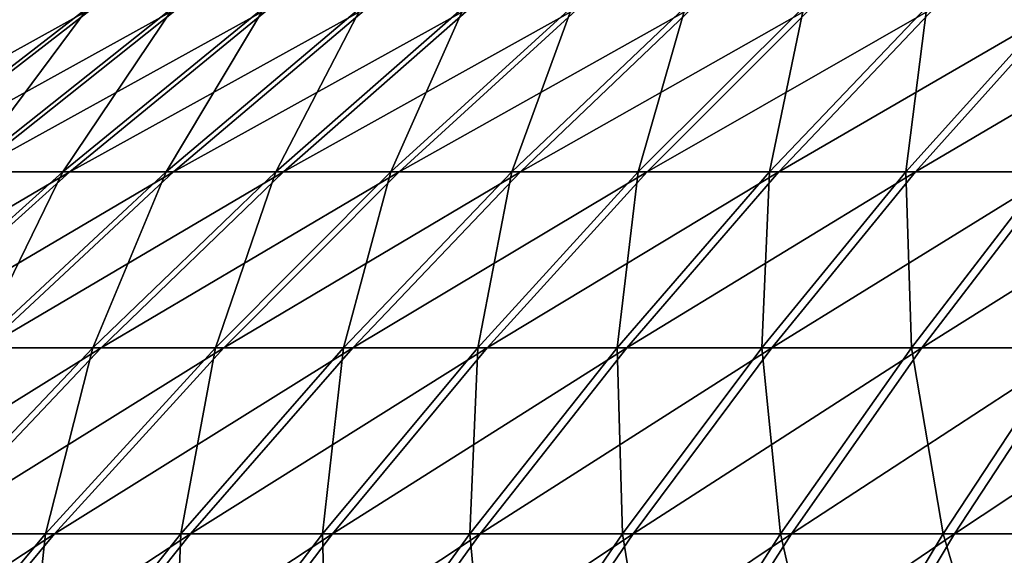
# Model space of a CAD drawing. Header units: millimetres. Extents: x -80 to 80, y -80 to 80.
# Tile 80 of 170: x -37.93 to -26.39, y 61.03 to 67.32. Entities that reach past the tile are written whole.
import ezdxf

# ---------------------------------------------------------------- set-up
doc = ezdxf.new("R2010")
doc.units = ezdxf.units.MM
doc.header["$LTSCALE"] = 13.670324
doc.layers.add('1', color=7, linetype='CONTINUOUS')
doc.layers.add('2', color=7, linetype='CONTINUOUS')

msp = doc.modelspace()

# ---------------------------------------------------------------- linework, layer by layer
at = {"layer": '1', "color": 7, "linetype": 'Continuous'}
for points in [[(-39.557, 65.532, 23.255), (-37.055, 67.471, 21.784), (-40.548, 65.532, 21.48), (-39.557, 65.532, 23.255)], [(-40.548, 65.532, 21.48), (-37.055, 67.471, 21.784), (-37.983, 67.471, 20.122), (-40.548, 65.532, 21.48)], [(-38.488, 65.532, 24.983), (-36.054, 67.471, 23.403), (-39.557, 65.532, 23.255), (-38.488, 65.532, 24.983)], [(-39.557, 65.532, 23.255), (-36.054, 67.471, 23.403), (-37.055, 67.471, 21.784), (-39.557, 65.532, 23.255)], [(-37.345, 65.532, 26.663), (-34.983, 67.471, 24.977), (-38.488, 65.532, 24.983), (-37.345, 65.532, 26.663)], [(-38.488, 65.532, 24.983), (-34.983, 67.471, 24.977), (-36.054, 67.471, 23.403), (-38.488, 65.532, 24.983)], [(-36.127, 65.532, 28.29), (-33.842, 67.471, 26.501), (-37.345, 65.532, 26.663), (-36.127, 65.532, 28.29)], [(-37.345, 65.532, 26.663), (-33.842, 67.471, 26.501), (-34.983, 67.471, 24.977), (-37.345, 65.532, 26.663)], [(-34.839, 65.532, 29.862), (-32.636, 67.471, 27.974), (-36.127, 65.532, 28.29), (-34.839, 65.532, 29.862)], [(-36.127, 65.532, 28.29), (-32.636, 67.471, 27.974), (-33.842, 67.471, 26.501), (-36.127, 65.532, 28.29)], [(-33.483, 65.532, 31.376), (-31.365, 67.471, 29.391), (-34.839, 65.532, 29.862), (-33.483, 65.532, 31.376)], [(-34.839, 65.532, 29.862), (-31.365, 67.471, 29.391), (-32.636, 67.471, 27.974), (-34.839, 65.532, 29.862)], [(-32.061, 65.532, 32.827), (-30.033, 67.471, 30.751), (-33.483, 65.532, 31.376), (-32.061, 65.532, 32.827)], [(-33.483, 65.532, 31.376), (-30.033, 67.471, 30.751), (-31.365, 67.471, 29.391), (-33.483, 65.532, 31.376)], [(-30.576, 65.532, 34.215), (-28.642, 67.471, 32.051), (-32.061, 65.532, 32.827), (-30.576, 65.532, 34.215)], [(-32.061, 65.532, 32.827), (-28.642, 67.471, 32.051), (-30.033, 67.471, 30.751), (-32.061, 65.532, 32.827)], [(-29.031, 65.532, 35.535), (-27.195, 67.471, 33.288), (-30.576, 65.532, 34.215), (-29.031, 65.532, 35.535)], [(-30.576, 65.532, 34.215), (-27.195, 67.471, 33.288), (-28.642, 67.471, 32.051), (-30.576, 65.532, 34.215)], [(-27.429, 65.532, 36.786), (-25.694, 67.471, 34.459), (-29.031, 65.532, 35.535), (-27.429, 65.532, 36.786)], [(-29.031, 65.532, 35.535), (-25.694, 67.471, 34.459), (-27.195, 67.471, 33.288), (-29.031, 65.532, 35.535)], [(-25.773, 65.532, 37.964), (-24.143, 67.471, 35.563), (-27.429, 65.532, 36.786), (-25.773, 65.532, 37.964)], [(-27.429, 65.532, 36.786), (-24.143, 67.471, 35.563), (-25.694, 67.471, 34.459), (-27.429, 65.532, 36.786)], [(-39.635, 63.468, 28.299), (-37.345, 65.532, 26.663), (-40.849, 63.468, 26.516), (-39.635, 63.468, 28.299)], [(-40.849, 63.468, 26.516), (-37.345, 65.532, 26.663), (-38.488, 65.532, 24.983), (-40.849, 63.468, 26.516)], [(-38.344, 63.468, 30.026), (-36.127, 65.532, 28.29), (-39.635, 63.468, 28.299), (-38.344, 63.468, 30.026)], [(-39.635, 63.468, 28.299), (-36.127, 65.532, 28.29), (-37.345, 65.532, 26.663), (-39.635, 63.468, 28.299)], [(-36.976, 63.468, 31.694), (-34.839, 65.532, 29.862), (-38.344, 63.468, 30.026), (-36.976, 63.468, 31.694)], [(-38.344, 63.468, 30.026), (-34.839, 65.532, 29.862), (-36.127, 65.532, 28.29), (-38.344, 63.468, 30.026)], [(-35.537, 63.468, 33.3), (-33.483, 65.532, 31.376), (-36.976, 63.468, 31.694), (-35.537, 63.468, 33.3)], [(-36.976, 63.468, 31.694), (-33.483, 65.532, 31.376), (-34.839, 65.532, 29.862), (-36.976, 63.468, 31.694)], [(-34.028, 63.468, 34.841), (-32.061, 65.532, 32.827), (-35.537, 63.468, 33.3), (-34.028, 63.468, 34.841)], [(-35.537, 63.468, 33.3), (-32.061, 65.532, 32.827), (-33.483, 65.532, 31.376), (-35.537, 63.468, 33.3)], [(-32.451, 63.468, 36.314), (-30.576, 65.532, 34.215), (-34.028, 63.468, 34.841), (-32.451, 63.468, 36.314)], [(-34.028, 63.468, 34.841), (-30.576, 65.532, 34.215), (-32.061, 65.532, 32.827), (-34.028, 63.468, 34.841)], [(-30.812, 63.468, 37.715), (-29.031, 65.532, 35.535), (-32.451, 63.468, 36.314), (-30.812, 63.468, 37.715)], [(-32.451, 63.468, 36.314), (-29.031, 65.532, 35.535), (-30.576, 65.532, 34.215), (-32.451, 63.468, 36.314)], [(-29.112, 63.468, 39.042), (-27.429, 65.532, 36.786), (-30.812, 63.468, 37.715), (-29.112, 63.468, 39.042)], [(-30.812, 63.468, 37.715), (-27.429, 65.532, 36.786), (-29.031, 65.532, 35.535), (-30.812, 63.468, 37.715)], [(-27.354, 63.468, 40.293), (-25.773, 65.532, 37.964), (-29.112, 63.468, 39.042), (-27.354, 63.468, 40.293)], [(-29.112, 63.468, 39.042), (-25.773, 65.532, 37.964), (-27.429, 65.532, 36.786), (-29.112, 63.468, 39.042)], [(-25.543, 63.468, 41.465), (-24.067, 65.532, 39.068), (-27.354, 63.468, 40.293), (-25.543, 63.468, 41.465)], [(-27.354, 63.468, 40.293), (-24.067, 65.532, 39.068), (-25.773, 65.532, 37.964), (-27.354, 63.468, 40.293)], [(-39.043, 61.284, 33.466), (-36.976, 63.468, 31.694), (-40.487, 61.284, 31.704), (-39.043, 61.284, 33.466)], [(-40.487, 61.284, 31.704), (-36.976, 63.468, 31.694), (-38.344, 63.468, 30.026), (-40.487, 61.284, 31.704)], [(-37.523, 61.284, 35.162), (-35.537, 63.468, 33.3), (-39.043, 61.284, 33.466), (-37.523, 61.284, 35.162)], [(-39.043, 61.284, 33.466), (-35.537, 63.468, 33.3), (-36.976, 63.468, 31.694), (-39.043, 61.284, 33.466)], [(-35.929, 61.284, 36.789), (-34.028, 63.468, 34.841), (-37.523, 61.284, 35.162), (-35.929, 61.284, 36.789)], [(-37.523, 61.284, 35.162), (-34.028, 63.468, 34.841), (-35.537, 63.468, 33.3), (-37.523, 61.284, 35.162)], [(-34.265, 61.284, 38.343), (-32.451, 63.468, 36.314), (-35.929, 61.284, 36.789), (-34.265, 61.284, 38.343)], [(-35.929, 61.284, 36.789), (-32.451, 63.468, 36.314), (-34.028, 63.468, 34.841), (-35.929, 61.284, 36.789)], [(-32.534, 61.284, 39.823), (-30.812, 63.468, 37.715), (-34.265, 61.284, 38.343), (-32.534, 61.284, 39.823)], [(-34.265, 61.284, 38.343), (-30.812, 63.468, 37.715), (-32.451, 63.468, 36.314), (-34.265, 61.284, 38.343)], [(-30.739, 61.284, 41.224), (-29.112, 63.468, 39.042), (-32.534, 61.284, 39.823), (-30.739, 61.284, 41.224)], [(-32.534, 61.284, 39.823), (-29.112, 63.468, 39.042), (-30.812, 63.468, 37.715), (-32.534, 61.284, 39.823)], [(-28.883, 61.284, 42.545), (-27.354, 63.468, 40.293), (-30.739, 61.284, 41.224), (-28.883, 61.284, 42.545)], [(-30.739, 61.284, 41.224), (-27.354, 63.468, 40.293), (-29.112, 63.468, 39.042), (-30.739, 61.284, 41.224)], [(-26.971, 61.284, 43.782), (-25.543, 63.468, 41.465), (-28.883, 61.284, 42.545), (-26.971, 61.284, 43.782)], [(-28.883, 61.284, 42.545), (-25.543, 63.468, 41.465), (-27.354, 63.468, 40.293), (-28.883, 61.284, 42.545)], [(-25.006, 61.284, 44.933), (-23.682, 63.468, 42.555), (-26.971, 61.284, 43.782), (-25.006, 61.284, 44.933)], [(-26.971, 61.284, 43.782), (-23.682, 63.468, 42.555), (-25.543, 63.468, 41.465), (-26.971, 61.284, 43.782)], [(-39.438, 58.982, 36.956), (-37.523, 61.284, 35.162), (-41.036, 58.982, 35.174), (-39.438, 58.982, 36.956)], [(-41.036, 58.982, 35.174), (-37.523, 61.284, 35.162), (-39.043, 61.284, 33.466), (-41.036, 58.982, 35.174)], [(-37.763, 58.982, 38.666), (-35.929, 61.284, 36.789), (-39.438, 58.982, 36.956), (-37.763, 58.982, 38.666)], [(-39.438, 58.982, 36.956), (-35.929, 61.284, 36.789), (-37.523, 61.284, 35.162), (-39.438, 58.982, 36.956)], [(-36.014, 58.982, 40.3), (-34.265, 61.284, 38.343), (-37.763, 58.982, 38.666), (-36.014, 58.982, 40.3)], [(-37.763, 58.982, 38.666), (-34.265, 61.284, 38.343), (-35.929, 61.284, 36.789), (-37.763, 58.982, 38.666)], [(-34.194, 58.982, 41.855), (-32.534, 61.284, 39.823), (-36.014, 58.982, 40.3), (-34.194, 58.982, 41.855)], [(-36.014, 58.982, 40.3), (-32.534, 61.284, 39.823), (-34.265, 61.284, 38.343), (-36.014, 58.982, 40.3)], [(-32.307, 58.982, 43.328), (-30.739, 61.284, 41.224), (-34.194, 58.982, 41.855), (-32.307, 58.982, 43.328)], [(-34.194, 58.982, 41.855), (-30.739, 61.284, 41.224), (-32.534, 61.284, 39.823), (-34.194, 58.982, 41.855)], [(-30.357, 58.982, 44.716), (-28.883, 61.284, 42.545), (-32.307, 58.982, 43.328), (-30.357, 58.982, 44.716)], [(-32.307, 58.982, 43.328), (-28.883, 61.284, 42.545), (-30.739, 61.284, 41.224), (-32.307, 58.982, 43.328)], [(-28.348, 58.982, 46.016), (-26.971, 61.284, 43.782), (-30.357, 58.982, 44.716), (-28.348, 58.982, 46.016)], [(-30.357, 58.982, 44.716), (-26.971, 61.284, 43.782), (-28.883, 61.284, 42.545), (-30.357, 58.982, 44.716)], [(-26.282, 58.982, 47.227), (-25.006, 61.284, 44.933), (-28.348, 58.982, 46.016), (-26.282, 58.982, 47.227)], [(-28.348, 58.982, 46.016), (-25.006, 61.284, 44.933), (-26.971, 61.284, 43.782), (-28.348, 58.982, 46.016)]]:
    msp.add_3dface(points, dxfattribs=at)
at = {"layer": '2', "color": 7, "linetype": 'Continuous'}
for points in [[(-37.121, 67.471, -21.671), (-38.565, 65.532, -24.866), (-39.628, 65.532, -23.134), (-37.121, 67.471, -21.671)], [(-37.121, 67.471, -21.671), (-39.628, 65.532, -23.134), (-38.045, 67.471, -20.006), (-37.121, 67.471, -21.671)], [(-36.126, 67.471, -23.293), (-37.426, 65.532, -26.549), (-38.565, 65.532, -24.866), (-36.126, 67.471, -23.293)], [(-36.126, 67.471, -23.293), (-38.565, 65.532, -24.866), (-37.121, 67.471, -21.671), (-36.126, 67.471, -23.293)], [(-35.059, 67.471, -24.87), (-36.214, 65.532, -28.18), (-37.426, 65.532, -26.549), (-35.059, 67.471, -24.87)], [(-35.059, 67.471, -24.87), (-37.426, 65.532, -26.549), (-36.126, 67.471, -23.293), (-35.059, 67.471, -24.87)], [(-33.923, 67.471, -26.398), (-34.93, 65.532, -29.756), (-36.214, 65.532, -28.18), (-33.923, 67.471, -26.398)], [(-33.923, 67.471, -26.398), (-36.214, 65.532, -28.18), (-35.059, 67.471, -24.87), (-33.923, 67.471, -26.398)], [(-32.721, 67.471, -27.874), (-33.579, 65.532, -31.273), (-34.93, 65.532, -29.756), (-32.721, 67.471, -27.874)], [(-32.721, 67.471, -27.874), (-34.93, 65.532, -29.756), (-33.923, 67.471, -26.398), (-32.721, 67.471, -27.874)], [(-31.455, 67.471, -29.295), (-32.161, 65.532, -32.729), (-33.579, 65.532, -31.273), (-31.455, 67.471, -29.295)], [(-31.455, 67.471, -29.295), (-33.579, 65.532, -31.273), (-32.721, 67.471, -27.874), (-31.455, 67.471, -29.295)], [(-30.127, 67.471, -30.659), (-30.68, 65.532, -34.121), (-32.161, 65.532, -32.729), (-30.127, 67.471, -30.659)], [(-30.127, 67.471, -30.659), (-32.161, 65.532, -32.729), (-31.455, 67.471, -29.295), (-30.127, 67.471, -30.659)], [(-28.74, 67.471, -31.963), (-29.139, 65.532, -35.446), (-30.68, 65.532, -34.121), (-28.74, 67.471, -31.963)], [(-28.74, 67.471, -31.963), (-30.68, 65.532, -34.121), (-30.127, 67.471, -30.659), (-28.74, 67.471, -31.963)], [(-27.296, 67.471, -33.204), (-27.541, 65.532, -36.702), (-29.139, 65.532, -35.446), (-27.296, 67.471, -33.204)], [(-27.296, 67.471, -33.204), (-29.139, 65.532, -35.446), (-28.74, 67.471, -31.963), (-27.296, 67.471, -33.204)], [(-25.799, 67.471, -34.38), (-25.889, 65.532, -37.885), (-27.541, 65.532, -36.702), (-25.799, 67.471, -34.38)], [(-25.799, 67.471, -34.38), (-27.541, 65.532, -36.702), (-27.296, 67.471, -33.204), (-25.799, 67.471, -34.38)], [(-37.426, 65.532, -26.549), (-38.435, 63.468, -29.909), (-39.722, 63.468, -28.178), (-37.426, 65.532, -26.549)], [(-37.426, 65.532, -26.549), (-39.722, 63.468, -28.178), (-38.565, 65.532, -24.866), (-37.426, 65.532, -26.549)], [(-36.214, 65.532, -28.18), (-37.073, 63.468, -31.581), (-38.435, 63.468, -29.909), (-36.214, 65.532, -28.18)], [(-36.214, 65.532, -28.18), (-38.435, 63.468, -29.909), (-37.426, 65.532, -26.549), (-36.214, 65.532, -28.18)], [(-34.93, 65.532, -29.756), (-35.638, 63.468, -33.192), (-37.073, 63.468, -31.581), (-34.93, 65.532, -29.756)], [(-34.93, 65.532, -29.756), (-37.073, 63.468, -31.581), (-36.214, 65.532, -28.18), (-34.93, 65.532, -29.756)], [(-33.579, 65.532, -31.273), (-34.134, 63.468, -34.737), (-35.638, 63.468, -33.192), (-33.579, 65.532, -31.273)], [(-33.579, 65.532, -31.273), (-35.638, 63.468, -33.192), (-34.93, 65.532, -29.756), (-33.579, 65.532, -31.273)], [(-32.161, 65.532, -32.729), (-32.562, 63.468, -36.214), (-34.134, 63.468, -34.737), (-32.161, 65.532, -32.729)], [(-32.161, 65.532, -32.729), (-34.134, 63.468, -34.737), (-33.579, 65.532, -31.273), (-32.161, 65.532, -32.729)], [(-30.68, 65.532, -34.121), (-30.927, 63.468, -37.621), (-32.562, 63.468, -36.214), (-30.68, 65.532, -34.121)], [(-30.68, 65.532, -34.121), (-32.562, 63.468, -36.214), (-32.161, 65.532, -32.729), (-30.68, 65.532, -34.121)], [(-29.139, 65.532, -35.446), (-29.231, 63.468, -38.953), (-30.927, 63.468, -37.621), (-29.139, 65.532, -35.446)], [(-29.139, 65.532, -35.446), (-30.927, 63.468, -37.621), (-30.68, 65.532, -34.121), (-29.139, 65.532, -35.446)], [(-27.541, 65.532, -36.702), (-27.477, 63.468, -40.209), (-29.231, 63.468, -38.953), (-27.541, 65.532, -36.702)], [(-27.541, 65.532, -36.702), (-29.231, 63.468, -38.953), (-29.139, 65.532, -35.446), (-27.541, 65.532, -36.702)], [(-25.889, 65.532, -37.885), (-27.477, 63.468, -40.209), (-27.541, 65.532, -36.702), (-25.889, 65.532, -37.885)], [(-25.889, 65.532, -37.885), (-25.67, 63.468, -41.386), (-27.477, 63.468, -40.209), (-25.889, 65.532, -37.885)], [(-37.073, 63.468, -31.581), (-37.63, 61.284, -35.047), (-39.145, 61.284, -33.346), (-37.073, 63.468, -31.581)], [(-37.073, 63.468, -31.581), (-39.145, 61.284, -33.346), (-38.435, 63.468, -29.909), (-37.073, 63.468, -31.581)], [(-35.638, 63.468, -33.192), (-36.042, 61.284, -36.679), (-37.63, 61.284, -35.047), (-35.638, 63.468, -33.192)], [(-35.638, 63.468, -33.192), (-37.63, 61.284, -35.047), (-37.073, 63.468, -31.581), (-35.638, 63.468, -33.192)], [(-34.134, 63.468, -34.737), (-34.382, 61.284, -38.239), (-36.042, 61.284, -36.679), (-34.134, 63.468, -34.737)], [(-34.134, 63.468, -34.737), (-36.042, 61.284, -36.679), (-35.638, 63.468, -33.192), (-34.134, 63.468, -34.737)], [(-32.562, 63.468, -36.214), (-32.655, 61.284, -39.723), (-34.382, 61.284, -38.239), (-32.562, 63.468, -36.214)], [(-32.562, 63.468, -36.214), (-34.382, 61.284, -38.239), (-34.134, 63.468, -34.737), (-32.562, 63.468, -36.214)], [(-30.927, 63.468, -37.621), (-30.864, 61.284, -41.13), (-32.655, 61.284, -39.723), (-30.927, 63.468, -37.621)], [(-30.927, 63.468, -37.621), (-32.655, 61.284, -39.723), (-32.562, 63.468, -36.214), (-30.927, 63.468, -37.621)], [(-29.231, 63.468, -38.953), (-30.864, 61.284, -41.13), (-30.927, 63.468, -37.621), (-29.231, 63.468, -38.953)], [(-29.231, 63.468, -38.953), (-29.013, 61.284, -42.457), (-30.864, 61.284, -41.13), (-29.231, 63.468, -38.953)], [(-27.477, 63.468, -40.209), (-29.013, 61.284, -42.457), (-29.231, 63.468, -38.953), (-27.477, 63.468, -40.209)], [(-27.477, 63.468, -40.209), (-27.105, 61.284, -43.7), (-29.013, 61.284, -42.457), (-27.477, 63.468, -40.209)], [(-25.67, 63.468, -41.386), (-27.105, 61.284, -43.7), (-27.477, 63.468, -40.209), (-25.67, 63.468, -41.386)], [(-25.67, 63.468, -41.386), (-25.143, 61.284, -44.857), (-27.105, 61.284, -43.7), (-25.67, 63.468, -41.386)], [(-37.63, 61.284, -35.047), (-37.881, 58.982, -38.551), (-39.551, 58.982, -36.835), (-37.63, 61.284, -35.047)], [(-37.63, 61.284, -35.047), (-39.551, 58.982, -36.835), (-39.145, 61.284, -33.346), (-37.63, 61.284, -35.047)], [(-36.042, 61.284, -36.679), (-36.137, 58.982, -40.19), (-37.881, 58.982, -38.551), (-36.042, 61.284, -36.679)], [(-36.042, 61.284, -36.679), (-37.881, 58.982, -38.551), (-37.63, 61.284, -35.047), (-36.042, 61.284, -36.679)], [(-34.382, 61.284, -38.239), (-34.322, 58.982, -41.751), (-36.137, 58.982, -40.19), (-34.382, 61.284, -38.239)], [(-34.382, 61.284, -38.239), (-36.137, 58.982, -40.19), (-36.042, 61.284, -36.679), (-34.382, 61.284, -38.239)], [(-32.655, 61.284, -39.723), (-34.322, 58.982, -41.751), (-34.382, 61.284, -38.239), (-32.655, 61.284, -39.723)], [(-32.655, 61.284, -39.723), (-32.44, 58.982, -43.229), (-34.322, 58.982, -41.751), (-32.655, 61.284, -39.723)], [(-30.864, 61.284, -41.13), (-32.44, 58.982, -43.229), (-32.655, 61.284, -39.723), (-30.864, 61.284, -41.13)], [(-30.864, 61.284, -41.13), (-30.494, 58.982, -44.623), (-32.44, 58.982, -43.229), (-30.864, 61.284, -41.13)], [(-29.013, 61.284, -42.457), (-30.494, 58.982, -44.623), (-30.864, 61.284, -41.13), (-29.013, 61.284, -42.457)], [(-29.013, 61.284, -42.457), (-28.488, 58.982, -45.93), (-30.494, 58.982, -44.623), (-29.013, 61.284, -42.457)], [(-27.105, 61.284, -43.7), (-28.488, 58.982, -45.93), (-29.013, 61.284, -42.457), (-27.105, 61.284, -43.7)], [(-27.105, 61.284, -43.7), (-26.426, 58.982, -47.146), (-28.488, 58.982, -45.93), (-27.105, 61.284, -43.7)], [(-25.143, 61.284, -44.857), (-26.426, 58.982, -47.146), (-27.105, 61.284, -43.7), (-25.143, 61.284, -44.857)], [(-25.143, 61.284, -44.857), (-24.313, 58.982, -48.27), (-26.426, 58.982, -47.146), (-25.143, 61.284, -44.857)]]:
    msp.add_3dface(points, dxfattribs=at)

doc.saveas('drawing.dxf')
